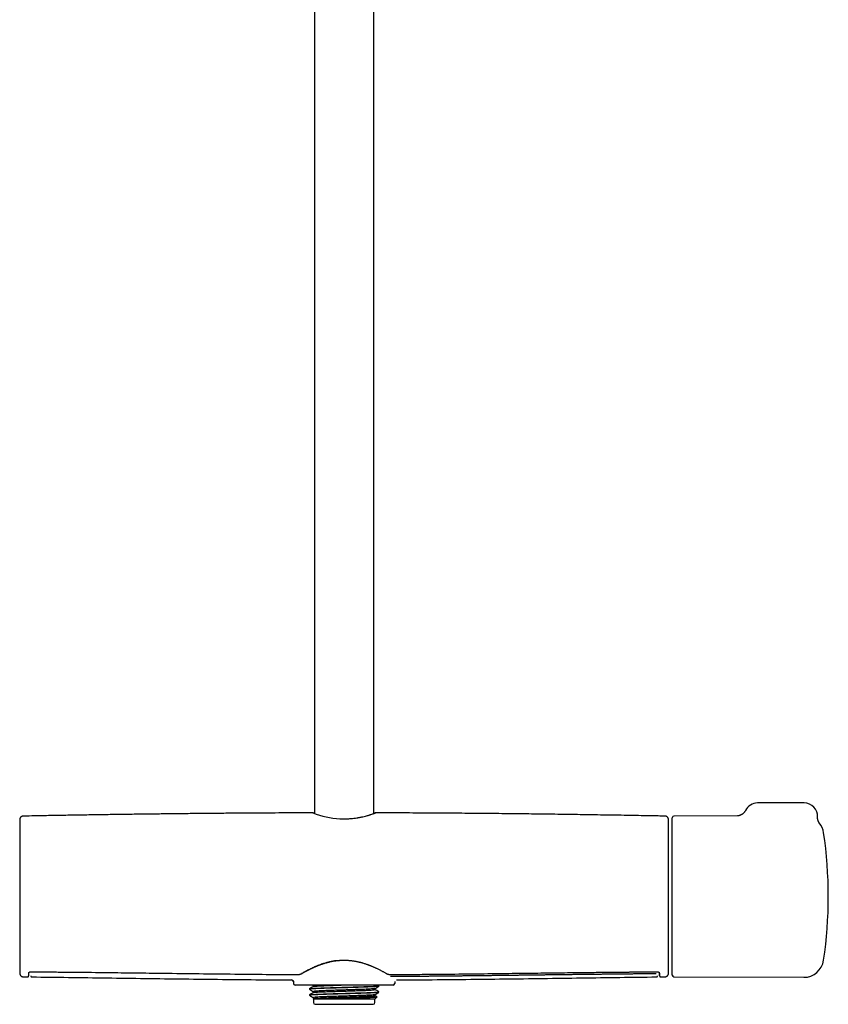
# Model space of a CAD drawing. Header units: millimetres. Extents: x 8 to 1577, y 12 to 2534.
# Tile 57 of 123: x 705 to 947, y 1371 to 1666. Entities that reach past the tile are written whole.
import ezdxf

# ---------------------------------------------------------------- set-up
doc = ezdxf.new("R2010")
doc.units = ezdxf.units.MM

msp = doc.modelspace()

# ---------------------------------------------------------------- linework, layer by layer
at = {"color": 7, "linetype": 'Continuous', "lineweight": 30}
for p, q in [((793.2, 1915.73), (793.2, 1428.54)), ((811, 1428.56), (811, 1915.57)), ((939.76, 1431.68), (925.76, 1431.68)), ((919.74, 1427.82), (900.76, 1427.74)), ((919.74, 1427.82), (919.74, 1427.82)), ((705.03, 1425.24), (705.03, 1382.24)), ((899.17, 1382.24), (899.17, 1425.24)), ((900.26, 1427.18), (900.26, 1427.24)), ((900.26, 1380.23), (900.26, 1427.18)), ((944.25, 1425.73), (944.25, 1425.72)), ((708.29, 1381.22), (708.29, 1381.2)), ((708.29, 1381.19), (708.3, 1381.09)), ((895.9, 1381.09), (895.91, 1381.22)), ((706.06, 1379.73), (707.45, 1379.71)), ((706.06, 1379.73), (706.06, 1379.73)), ((707.45, 1379.73), (707.45, 1379.73)), ((708.65, 1379.71), (708.65, 1379.71)), ((786.39, 1378.79), (786.39, 1378.78)), ((786.39, 1378.78), (786.4, 1378.78)), ((786.93, 1378.25), (786.94, 1377.73)), ((817.27, 1378.3), (817.26, 1377.73)), ((817.75, 1378.78), (817.75, 1378.78)), ((895.54, 1379.71), (895.54, 1379.71)), ((896.74, 1379.71), (898.14, 1379.73)), ((896.74, 1379.72), (896.74, 1379.73)), ((898.14, 1379.74), (898.14, 1379.74)), ((900.76, 1379.73), (939.6, 1379.56)), ((816.76, 1377.24), (787.44, 1377.24)), ((791.72, 1376.13), (791.72, 1375.98)), ((792.68, 1377.24), (792.9, 1377.11)), ((792.9, 1377.12), (792.9, 1376.82)), ((792.9, 1375.31), (792.9, 1375.01)), ((811.3, 1375.91), (811.3, 1376.2)), ((812.47, 1377.05), (812.15, 1377.24)), ((812.48, 1376.89), (812.48, 1377.04)), ((812.48, 1375.08), (812.48, 1375.23)), ((791.72, 1374.32), (791.72, 1374.2)), ((791.72, 1374.2), (791.76, 1374.2)), ((791.72, 1374.19), (791.78, 1374.13)), ((791.76, 1374.2), (791.79, 1374.14)), ((792.92, 1373.21), (792.8, 1373.14)), ((792.8, 1373.12), (792.9, 1373.02)), ((792.9, 1373.49), (792.9, 1373.2)), ((792.9, 1373.02), (792.9, 1372)), ((811.3, 1373.02), (792.9, 1373.02)), ((811.3, 1374.09), (811.3, 1374.39)), ((811.3, 1373.02), (811.98, 1373.7)), ((811.3, 1372), (811.3, 1373.02)), ((793.4, 1371.5), (802.1, 1371.5)), ((802.1, 1371.5), (810.8, 1371.5))]:
    msp.add_line(p, q, dxfattribs=at)
at = {"color": 7, "linetype": 'Continuous', "lineweight": 30, "flags": 128}
for points in [[(708.3, 1381.22), (708.3, 1381.22), (708.29, 1381.24)], [(895.9, 1381.24), (895.9, 1381.22), (895.9, 1381.22)]]:
    msp.add_lwpolyline(points, dxfattribs=at)
at = {"color": 7, "linetype": 'Continuous', "lineweight": 30}
for centre, radius, start, end in [((925.76, 1427.68), 4, 90, 153.7927), ((939.76, 1427.68), 4, 357.2591, 90), ((802.71, 1454.96), 28.07, 249.2259, 266.0909), ((900.76, 1427.24), 0.5, 90.25, 180), ((1504.74, 1403.74), 800, 178.34903, 178.45961), ((705.23, 1425.24), 0.2, 178.4596, 180), ((99.46, 1403.74), 800, 1.54039, 1.65087), ((898.97, 1425.24), 0.2, 0, 1.5404), ((939.62, 1421.91), 6, 8.4268, 39.5208), ((816.96, 1403.74), 130, 351.5732, 8.4268), ((939.62, 1385.56), 6, 269.75, 351.5732), ((705.23, 1382.24), 0.2, 180, 181.5404), ((1504.74, 1403.74), 800, 181.54039, 181.64962), ((99.46, 1403.74), 800, 358.35023, 358.45961), ((898.97, 1382.24), 0.2, 358.4596, 0), ((786.39, 1378.24), 0.542, 5.9567, 89.6848), ((787.44, 1377.74), 0.5, 181, 270), ((816.76, 1377.74), 0.5, 270, 359), ((900.76, 1380.23), 0.5, 180, 269.75), ((793.4, 1372), 0.5, 180, 270), ((810.8, 1372), 0.5, 270, 0)]:
    msp.add_arc(centre, radius, start, end, dxfattribs=at)
for points, knots in [([(706.05, 1427.75), (706.01, 1427.75), (705.94, 1427.74), (705.83, 1427.72), (705.73, 1427.69), (705.64, 1427.65), (705.56, 1427.61), (705.48, 1427.56), (705.42, 1427.51), (705.37, 1427.46), (705.32, 1427.41), (705.26, 1427.34), (705.2, 1427.25), (705.15, 1427.15), (705.11, 1427.04), (705.08, 1426.91), (705.07, 1426.83), (705.07, 1426.78)], [0, 0, 0, 0, 0.071812, 0.139474, 0.201999, 0.258585, 0.323754, 0.376344, 0.42081, 0.462585, 0.513529, 0.573745, 0.643069, 0.721097, 0.807188, 0.900494, 1, 1, 1, 1]), ([(792.76, 1428.72), (792.46, 1428.72), (790.62, 1428.72), (787.23, 1428.71), (782.69, 1428.69), (778.23, 1428.67), (773.87, 1428.64), (769.46, 1428.61), (765.01, 1428.58), (760.52, 1428.54), (755.99, 1428.49), (751.42, 1428.44), (746.81, 1428.39), (742.16, 1428.33), (737.46, 1428.27), (732.73, 1428.2), (728.04, 1428.13), (723.41, 1428.06), (718.84, 1427.98), (714.22, 1427.9), (709.96, 1427.83), (707.23, 1427.78), (706.05, 1427.75)], [0, 0, 0, 0, 0.010261, 0.063575, 0.117451, 0.167332, 0.217686, 0.268513, 0.319813, 0.371585, 0.423831, 0.47655, 0.529742, 0.583407, 0.637545, 0.692157, 0.747241, 0.799611, 0.852402, 0.905614, 0.959246, 1, 1, 1, 1]), ([(793.2, 1428.6), (793.18, 1428.6), (793.1, 1428.62), (792.98, 1428.65), (792.87, 1428.68), (792.79, 1428.71), (792.75, 1428.72), (792.76, 1428.72), (792.76, 1428.72)], [0, 0, 0, 0, 0.0533082, 0.2997979, 0.5116804, 0.6889638, 0.9213059, 1, 1, 1, 1]), ([(800.8, 1426.96), (801.15, 1426.94), (801.87, 1426.92), (802.99, 1426.95), (804.06, 1427.02), (805.06, 1427.12), (805.74, 1427.22), (806.21, 1427.29), (806.47, 1427.33), (806.72, 1427.38), (806.98, 1427.43), (807.23, 1427.48), (807.48, 1427.53), (807.9, 1427.63), (808.44, 1427.76), (809.02, 1427.92), (809.43, 1428.03), (809.71, 1428.12), (809.87, 1428.17), (809.96, 1428.2), (810.01, 1428.22), (810.04, 1428.23), (810.08, 1428.24), (810.11, 1428.25), (810.3, 1428.31), (810.61, 1428.41), (810.96, 1428.54), (811.2, 1428.63), (811.36, 1428.69), (811.44, 1428.72), (811.44, 1428.72), (811.44, 1428.72)], [0, 0, 0, 0, 0.065293, 0.134812, 0.208709, 0.267102, 0.328075, 0.345984, 0.364108, 0.382448, 0.401005, 0.419779, 0.438772, 0.457983, 0.51915, 0.571112, 0.613867, 0.639892, 0.660734, 0.66653, 0.67175, 0.676394, 0.680463, 0.683955, 0.686872, 0.749968, 0.809077, 0.864236, 0.915491, 0.965883, 1, 1, 1, 1]), ([(811.44, 1428.72), (811.44, 1428.72), (811.45, 1428.72), (811.42, 1428.71), (811.36, 1428.69), (811.28, 1428.67), (811.17, 1428.64), (811.06, 1428.62), (811, 1428.61)], [0, 0, 0, 0, 0.0707702, 0.243205, 0.4224402, 0.6085033, 0.801419, 1, 1, 1, 1]), ([(898.15, 1427.75), (897.43, 1427.77), (895.61, 1427.8), (892.66, 1427.86), (889.27, 1427.92), (885.83, 1427.98), (882.35, 1428.03), (878.81, 1428.09), (875.33, 1428.14), (871.9, 1428.2), (868.54, 1428.24), (865.13, 1428.29), (861.68, 1428.34), (858.19, 1428.38), (854.65, 1428.42), (851.08, 1428.46), (847.47, 1428.5), (843.81, 1428.53), (840.11, 1428.57), (836.38, 1428.6), (832.67, 1428.63), (829, 1428.65), (825.37, 1428.67), (821.69, 1428.69), (817.98, 1428.71), (814.56, 1428.72), (812.38, 1428.72), (811.44, 1428.72)], [0, 0, 0, 0, 0.024633, 0.063147, 0.102223, 0.141861, 0.182061, 0.222824, 0.264149, 0.302524, 0.341372, 0.380692, 0.420484, 0.460749, 0.501486, 0.542696, 0.584378, 0.626532, 0.669159, 0.712258, 0.75583, 0.797344, 0.839279, 0.881633, 0.924407, 0.967602, 1, 1, 1, 1]), ([(899.13, 1426.78), (899.12, 1426.83), (899.12, 1426.93), (899.08, 1427.06), (899.04, 1427.17), (898.99, 1427.25), (898.96, 1427.31), (898.92, 1427.36), (898.88, 1427.41), (898.82, 1427.47), (898.73, 1427.55), (898.63, 1427.61), (898.52, 1427.67), (898.41, 1427.71), (898.28, 1427.74), (898.19, 1427.74), (898.15, 1427.75)], [0, 0, 0, 0, 0.132571, 0.246032, 0.339403, 0.39604, 0.441445, 0.476584, 0.508359, 0.56175, 0.627998, 0.706502, 0.772751, 0.844463, 0.920622, 1, 1, 1, 1]), ([(922.17, 1429.45), (922.15, 1429.4), (922.1, 1429.31), (922.02, 1429.17), (921.92, 1429.02), (921.82, 1428.89), (921.7, 1428.76), (921.59, 1428.63), (921.46, 1428.52), (921.34, 1428.42), (921.21, 1428.32), (921.07, 1428.23), (920.94, 1428.16), (920.81, 1428.09), (920.68, 1428.03), (920.56, 1427.98), (920.44, 1427.94), (920.34, 1427.91), (920.24, 1427.89), (920.15, 1427.87), (920.07, 1427.85), (920, 1427.84), (919.93, 1427.83), (919.88, 1427.83), (919.83, 1427.82), (919.79, 1427.82), (919.76, 1427.82), (919.75, 1427.82), (919.74, 1427.82), (919.74, 1427.82)], [0, 0, 0, 0, 0.037658, 0.085278, 0.132525, 0.179386, 0.22584, 0.271858, 0.317393, 0.362382, 0.406732, 0.450317, 0.492963, 0.534452, 0.574533, 0.612958, 0.649543, 0.684225, 0.717092, 0.74837, 0.778386, 0.807529, 0.836215, 0.864873, 0.893856, 0.923514, 0.954249, 0.986437, 1, 1, 1, 1]), ([(944.25, 1425.72), (944.25, 1425.72), (944.25, 1425.72), (944.25, 1425.73), (944.24, 1425.75), (944.22, 1425.77), (944.2, 1425.8), (944.18, 1425.83), (944.15, 1425.87), (944.12, 1425.92), (944.09, 1425.97), (944.06, 1426.04), (944.03, 1426.11), (943.99, 1426.19), (943.95, 1426.28), (943.91, 1426.38), (943.88, 1426.5), (943.84, 1426.63), (943.81, 1426.76), (943.78, 1426.91), (943.76, 1427.07), (943.75, 1427.23), (943.75, 1427.37), (943.76, 1427.46), (943.76, 1427.49)], [0, 0, 0, 0, 0.035915, 0.088206, 0.1367325, 0.181892, 0.2241809, 0.2641682, 0.3024744, 0.3397582, 0.3767083, 0.4137817, 0.4516726, 0.491094, 0.5327207, 0.5771358, 0.6247409, 0.6756503, 0.7296354, 0.7861901, 0.8447015, 0.9046103, 0.9659268, 1, 1, 1, 1]), ([(789.46, 1380.78), (789.78, 1380.96), (790.41, 1381.32), (791.5, 1381.9), (792.68, 1382.48), (793.96, 1383.05), (795.33, 1383.56), (796.62, 1383.97), (797.79, 1384.27), (798.83, 1384.48), (799.54, 1384.58), (799.89, 1384.63)], [0, 0, 0, 0, 0.1249408, 0.2504003, 0.3760098, 0.5014248, 0.6264095, 0.7509247, 0.8338075, 0.9167498, 1, 1, 1, 1]), ([(789.61, 1380.79), (789.7, 1380.85), (789.89, 1380.95), (790.17, 1381.11), (790.43, 1381.25), (790.67, 1381.39), (790.89, 1381.5), (791.09, 1381.61), (791.27, 1381.7), (791.42, 1381.78), (791.56, 1381.85), (791.71, 1381.93), (791.92, 1382.03), (792.19, 1382.16), (792.52, 1382.32), (792.85, 1382.47), (793.12, 1382.59), (793.33, 1382.69), (793.48, 1382.75), (793.64, 1382.82), (793.81, 1382.89), (794, 1382.97), (794.23, 1383.06), (794.49, 1383.16), (794.78, 1383.27), (795.12, 1383.39), (795.49, 1383.52), (795.9, 1383.66), (796.35, 1383.8), (796.85, 1383.95), (797.35, 1384.08), (797.84, 1384.2), (798.32, 1384.3), (798.83, 1384.4), (799.37, 1384.49), (799.74, 1384.54), (799.93, 1384.56)], [0, 0, 0, 0, 0.039288, 0.075408, 0.108403, 0.138303, 0.165127, 0.188886, 0.208486, 0.225459, 0.241677, 0.257897, 0.274119, 0.310342, 0.346525, 0.381038, 0.413172, 0.428615, 0.443439, 0.457745, 0.473946, 0.49307, 0.514702, 0.539166, 0.566466, 0.596608, 0.630221, 0.666783, 0.706291, 0.748736, 0.7941, 0.831776, 0.871225, 0.912426, 0.955358, 1, 1, 1, 1]), ([(799.93, 1384.56), (800.06, 1384.58), (800.32, 1384.6), (800.67, 1384.64), (800.99, 1384.66), (801.25, 1384.67), (801.46, 1384.68), (801.62, 1384.68), (801.76, 1384.69), (801.91, 1384.69), (802.08, 1384.69), (802.3, 1384.69), (802.54, 1384.69), (802.82, 1384.68), (803.14, 1384.66), (803.48, 1384.64), (803.87, 1384.61), (804.13, 1384.58), (804.27, 1384.56)], [0, 0, 0, 0, 0.093123, 0.176092, 0.249101, 0.312291, 0.355113, 0.391961, 0.422854, 0.452672, 0.493737, 0.542512, 0.599018, 0.663294, 0.735408, 0.81546, 0.903593, 1, 1, 1, 1]), ([(804.27, 1384.56), (804.44, 1384.54), (804.76, 1384.5), (805.22, 1384.43), (805.63, 1384.35), (806, 1384.28), (806.33, 1384.2), (806.61, 1384.14), (806.86, 1384.08), (807.06, 1384.02), (807.26, 1383.97), (807.45, 1383.92), (807.72, 1383.84), (808.06, 1383.74), (808.46, 1383.61), (808.84, 1383.48), (809.14, 1383.37), (809.37, 1383.29), (809.53, 1383.22), (809.69, 1383.16), (809.87, 1383.09), (810.07, 1383.01), (810.3, 1382.92), (810.55, 1382.82), (810.83, 1382.7), (811.13, 1382.56), (811.46, 1382.42), (811.81, 1382.25), (812.17, 1382.08), (812.56, 1381.89), (812.93, 1381.7), (813.27, 1381.52), (813.6, 1381.35), (813.93, 1381.17), (814.26, 1380.98), (814.48, 1380.86), (814.59, 1380.79)], [0, 0, 0, 0, 0.039693, 0.076091, 0.109264, 0.139268, 0.166142, 0.189919, 0.209517, 0.22648, 0.242681, 0.258877, 0.275069, 0.311214, 0.347313, 0.381716, 0.413743, 0.429135, 0.443912, 0.458203, 0.47448, 0.493692, 0.515422, 0.53996, 0.567303, 0.597449, 0.631019, 0.667488, 0.706851, 0.749107, 0.794257, 0.831768, 0.87108, 0.912207, 0.955169, 1, 1, 1, 1]), ([(705.07, 1380.7), (705.07, 1380.66), (705.08, 1380.58), (705.1, 1380.47), (705.13, 1380.38), (705.17, 1380.28), (705.22, 1380.2), (705.27, 1380.13), (705.32, 1380.06), (705.38, 1380), (705.47, 1379.92), (705.57, 1379.86), (705.68, 1379.8), (705.8, 1379.76), (705.92, 1379.73), (706.01, 1379.73), (706.06, 1379.73)], [0, 0, 0, 0, 0.076773, 0.149142, 0.216037, 0.276593, 0.346346, 0.402639, 0.450085, 0.509831, 0.583964, 0.671802, 0.745918, 0.826126, 0.911281, 1, 1, 1, 1]), ([(707.45, 1379.71), (707.45, 1379.71), (707.47, 1379.71), (707.5, 1379.71), (707.52, 1379.72), (707.54, 1379.72), (707.56, 1379.73), (707.58, 1379.74), (707.61, 1379.76), (707.63, 1379.78), (707.65, 1379.81), (707.67, 1379.84), (707.69, 1379.88), (707.7, 1379.93), (707.72, 1379.99), (707.73, 1380.07), (707.75, 1380.16), (707.76, 1380.26), (707.77, 1380.39), (707.78, 1380.54), (707.79, 1380.71), (707.79, 1380.85), (707.79, 1380.92)], [0, 0, 0, 0, 0.003856, 0.012534, 0.025012, 0.039396, 0.056917, 0.077596, 0.106598, 0.140182, 0.178359, 0.22114, 0.268536, 0.32711, 0.391505, 0.461741, 0.537847, 0.619853, 0.706176, 0.798272, 0.896192, 1, 1, 1, 1]), ([(707.79, 1380.92), (707.79, 1380.93), (707.8, 1380.95), (707.8, 1380.98), (707.81, 1380.99), (707.81, 1380.99), (707.82, 1381), (707.83, 1381.02), (707.86, 1381.05), (707.89, 1381.08), (707.93, 1381.11), (707.96, 1381.13), (707.99, 1381.14), (708.02, 1381.16), (708.05, 1381.17), (708.1, 1381.19), (708.15, 1381.2), (708.21, 1381.21), (708.27, 1381.21), (708.3, 1381.22)], [0, 0, 0, 0, 0.099265, 0.179985, 0.242204, 0.286249, 0.325284, 0.407929, 0.502869, 0.583254, 0.657501, 0.720423, 0.748176, 0.782768, 0.827032, 0.865748, 0.908039, 0.952822, 1, 1, 1, 1]), ([(708.3, 1381.22), (708.51, 1381.21), (708.93, 1381.21), (709.53, 1381.21), (710.1, 1381.2), (710.62, 1381.2), (711.1, 1381.2), (711.55, 1381.19), (711.94, 1381.19), (712.28, 1381.19), (712.58, 1381.19), (712.85, 1381.18), (713.11, 1381.18), (713.38, 1381.18), (713.87, 1381.18), (714.6, 1381.17), (715.58, 1381.16), (717.98, 1381.14), (723.2, 1381.09), (730.89, 1381.01), (739.61, 1380.9), (748.77, 1380.79), (758.69, 1380.67), (768.94, 1380.55), (775.8, 1380.48), (779.28, 1380.45), (779.8, 1380.45), (780.31, 1380.45), (780.81, 1380.44), (781.3, 1380.44), (781.77, 1380.44), (782.23, 1380.43), (782.63, 1380.43), (783, 1380.43), (783.35, 1380.42), (783.75, 1380.42), (784.19, 1380.42), (784.68, 1380.41), (785.2, 1380.41), (785.76, 1380.41), (786.35, 1380.4), (786.97, 1380.4), (787.64, 1380.4), (788.1, 1380.39), (788.33, 1380.39)], [0, 0, 0, 0, 0.008074, 0.015637, 0.022688, 0.029228, 0.035255, 0.04077, 0.045774, 0.04991, 0.053616, 0.056929, 0.060185, 0.063462, 0.066762, 0.078728, 0.090955, 0.103232, 0.169002, 0.28645, 0.39131, 0.496161, 0.629589, 0.763004, 0.880405, 0.886863, 0.89332, 0.899773, 0.906082, 0.912181, 0.918068, 0.923745, 0.929336, 0.933166, 0.937565, 0.942533, 0.94807, 0.954177, 0.960853, 0.96767, 0.974992, 0.982822, 0.991157, 1, 1, 1, 1]), ([(788.33, 1380.39), (788.36, 1380.39), (788.42, 1380.39), (788.51, 1380.4), (788.61, 1380.41), (788.7, 1380.43), (788.78, 1380.45), (788.88, 1380.48), (788.98, 1380.51), (789.08, 1380.55), (789.19, 1380.59), (789.32, 1380.64), (789.46, 1380.71), (789.56, 1380.77), (789.61, 1380.79)], [0, 0, 0, 0, 0.051523, 0.097023, 0.173487, 0.232853, 0.277269, 0.352352, 0.436283, 0.510861, 0.602788, 0.71475, 0.846954, 1, 1, 1, 1]), ([(814.59, 1380.79), (814.64, 1380.76), (814.74, 1380.71), (814.89, 1380.64), (815.03, 1380.58), (815.13, 1380.54), (815.22, 1380.51), (815.3, 1380.48), (815.39, 1380.46), (815.49, 1380.43), (815.59, 1380.41), (815.7, 1380.4), (815.79, 1380.39), (815.84, 1380.39), (815.86, 1380.39)], [0, 0, 0, 0, 0.162791, 0.301682, 0.416561, 0.507251, 0.561481, 0.625132, 0.699161, 0.762193, 0.832126, 0.910542, 0.953654, 1, 1, 1, 1]), ([(815.86, 1380.39), (816.08, 1380.39), (816.5, 1380.4), (817.1, 1380.4), (817.67, 1380.4), (818.19, 1380.41), (818.67, 1380.41), (819.11, 1380.41), (819.5, 1380.41), (819.85, 1380.42), (820.14, 1380.42), (820.42, 1380.42), (820.68, 1380.42), (820.94, 1380.42), (821.44, 1380.43), (822.17, 1380.43), (823.14, 1380.44), (825.55, 1380.46), (830.77, 1380.51), (838.45, 1380.58), (847.18, 1380.69), (855.14, 1380.79), (862.69, 1380.88), (869.81, 1380.97), (876.12, 1381.04), (881.63, 1381.1), (884.93, 1381.13), (886.85, 1381.15), (887.36, 1381.15), (887.88, 1381.16), (888.38, 1381.16), (888.87, 1381.16), (889.34, 1381.17), (889.8, 1381.17), (890.2, 1381.17), (890.57, 1381.18), (890.92, 1381.18), (891.32, 1381.18), (891.76, 1381.19), (892.25, 1381.19), (892.77, 1381.19), (893.33, 1381.2), (893.91, 1381.2), (894.54, 1381.21), (895.21, 1381.21), (895.67, 1381.21), (895.9, 1381.22)], [0, 0, 0, 0, 0.008077, 0.015642, 0.022694, 0.029233, 0.035259, 0.040773, 0.045774, 0.049909, 0.053613, 0.056924, 0.060179, 0.063456, 0.066755, 0.078719, 0.090942, 0.103215, 0.168961, 0.286361, 0.391188, 0.496025, 0.584987, 0.673957, 0.762933, 0.821657, 0.880381, 0.88684, 0.8933, 0.899754, 0.906064, 0.912163, 0.918052, 0.92373, 0.929324, 0.933158, 0.93756, 0.942532, 0.948072, 0.954182, 0.96086, 0.967677, 0.975, 0.982828, 0.991162, 1, 1, 1, 1]), ([(895.5, 1380.62), (894.67, 1380.61), (893.74, 1380.6), (892.61, 1380.59), (892.13, 1380.59), (891.54, 1380.58), (890.96, 1380.58), (890.38, 1380.57), (889.6, 1380.57), (888.82, 1380.56), (888.04, 1380.55), (887.46, 1380.55), (886.88, 1380.54), (886.29, 1380.53), (885.71, 1380.53), (885.13, 1380.52), (884.54, 1380.52), (883.96, 1380.51), (883.38, 1380.5), (882.79, 1380.5), (882.21, 1380.49), (881.63, 1380.49), (880.85, 1380.48), (880.07, 1380.47), (879.3, 1380.46), (878.71, 1380.45), (878.13, 1380.45), (877.55, 1380.44), (876.96, 1380.43), (876.38, 1380.43), (875.8, 1380.42), (875.21, 1380.41), (874.63, 1380.41), (874.05, 1380.4), (873.46, 1380.39), (872.88, 1380.39), (872.1, 1380.38), (871.32, 1380.37), (870.55, 1380.36), (869.96, 1380.35), (869.38, 1380.34), (868.8, 1380.34), (868.21, 1380.33), (867.63, 1380.32), (867.05, 1380.32), (866.46, 1380.31), (865.88, 1380.3), (865.3, 1380.29), (864.72, 1380.29), (863.94, 1380.28), (863.16, 1380.27), (862.38, 1380.26), (861.8, 1380.25), (861.22, 1380.24), (860.63, 1380.24), (860.05, 1380.23), (859.47, 1380.22), (858.88, 1380.21), (858.3, 1380.21), (857.72, 1380.2), (857.13, 1380.19), (856.55, 1380.18), (855.97, 1380.18), (855.19, 1380.17), (854.41, 1380.16), (853.63, 1380.15), (853.05, 1380.14), (852.47, 1380.13), (851.88, 1380.13), (851.3, 1380.12), (850.72, 1380.11), (850.13, 1380.1), (849.55, 1380.1), (848.97, 1380.09), (848.38, 1380.08), (847.8, 1380.08), (847.22, 1380.07), (846.44, 1380.06), (845.66, 1380.05), (844.89, 1380.04), (844.3, 1380.03), (843.72, 1380.03), (843.14, 1380.02), (842.55, 1380.01), (841.97, 1380.01), (841.39, 1380), (840.8, 1379.99), (840.22, 1379.99), (839.64, 1379.98), (839.05, 1379.97), (838.28, 1379.97), (837.5, 1379.96), (836.72, 1379.95), (836.14, 1379.94), (835.55, 1379.94), (834.97, 1379.93), (834.39, 1379.93), (833.8, 1379.92), (833.22, 1379.91), (832.64, 1379.91), (832.05, 1379.9), (831.47, 1379.9), (830.89, 1379.89), (830.3, 1379.89), (829.53, 1379.88), (828.75, 1379.87), (827.97, 1379.86), (827.39, 1379.86), (826.81, 1379.85), (826.22, 1379.85), (825.64, 1379.84), (825.06, 1379.84), (824.47, 1379.84), (823.89, 1379.83), (823.31, 1379.83), (822.72, 1379.82), (822.14, 1379.82), (821.48, 1379.81), (820.74, 1379.81), (818.89, 1379.79), (817.3, 1379.79), (815.99, 1379.78)], [0, 0, 0, 0, 0.031491, 0.035159, 0.042494, 0.049829, 0.057164, 0.064499, 0.071835, 0.086505, 0.09384, 0.101175, 0.10851, 0.115845, 0.123181, 0.130516, 0.137851, 0.145186, 0.152521, 0.159856, 0.167191, 0.174527, 0.181862, 0.196532, 0.203867, 0.211202, 0.218538, 0.225873, 0.233208, 0.240543, 0.247878, 0.255213, 0.262548, 0.269884, 0.277219, 0.284554, 0.291889, 0.306559, 0.313895, 0.32123, 0.328565, 0.3359, 0.343235, 0.35057, 0.357905, 0.365241, 0.372576, 0.379911, 0.387246, 0.394581, 0.409252, 0.416587, 0.423922, 0.431257, 0.438592, 0.445927, 0.453262, 0.460598, 0.467933, 0.475268, 0.482603, 0.489938, 0.497273, 0.504608, 0.519279, 0.526614, 0.533949, 0.541284, 0.548619, 0.555955, 0.56329, 0.570625, 0.57796, 0.585295, 0.59263, 0.599965, 0.607301, 0.614636, 0.629306, 0.636641, 0.643976, 0.651312, 0.658647, 0.665982, 0.673317, 0.680652, 0.687987, 0.695322, 0.702658, 0.709993, 0.717328, 0.731998, 0.739333, 0.746668, 0.754004, 0.761339, 0.768674, 0.776009, 0.783344, 0.790679, 0.798015, 0.80535, 0.812685, 0.82002, 0.827355, 0.842025, 0.849361, 0.856696, 0.864031, 0.871366, 0.878701, 0.886036, 0.893372, 0.900707, 0.908042, 0.915377, 0.922712, 0.930047, 0.940316, 0.950585, 1, 1, 1, 1]), ([(895.9, 1381.22), (895.93, 1381.22), (895.97, 1381.21), (896.03, 1381.2), (896.07, 1381.19), (896.13, 1381.18), (896.19, 1381.15), (896.25, 1381.12), (896.29, 1381.09), (896.33, 1381.06), (896.36, 1381.03), (896.38, 1381), (896.38, 1380.99), (896.39, 1380.99), (896.39, 1380.98), (896.4, 1380.95), (896.4, 1380.93), (896.4, 1380.92)], [0, 0, 0, 0, 0.042025, 0.079561, 0.111962, 0.138446, 0.237316, 0.306244, 0.38413, 0.469559, 0.558833, 0.637205, 0.708026, 0.752021, 0.814746, 0.897392, 1, 1, 1, 1]), ([(896.46, 1380.11), (896.46, 1380.09), (896.45, 1380.04), (896.45, 1380.01), (896.44, 1380), (896.44, 1380.05), (896.43, 1380.14), (896.42, 1380.27), (896.41, 1380.46), (896.41, 1380.68), (896.4, 1380.88), (896.4, 1380.97)], [0, 0, 0, 0, 0.062183, 0.177967, 0.29556, 0.412781, 0.529819, 0.646866, 0.764116, 0.881763, 1, 1, 1, 1]), ([(896.4, 1380.92), (896.41, 1380.85), (896.41, 1380.71), (896.42, 1380.54), (896.43, 1380.39), (896.44, 1380.26), (896.45, 1380.16), (896.46, 1380.07), (896.48, 1379.99), (896.49, 1379.93), (896.51, 1379.88), (896.53, 1379.84), (896.55, 1379.81), (896.57, 1379.78), (896.59, 1379.76), (896.61, 1379.74), (896.64, 1379.73), (896.66, 1379.72), (896.68, 1379.72), (896.7, 1379.71), (896.71, 1379.71), (896.73, 1379.71), (896.75, 1379.71), (896.75, 1379.71)], [0, 0, 0, 0, 0.1056332, 0.2051567, 0.2986613, 0.386218, 0.46788, 0.5423834, 0.6112619, 0.6745297, 0.732193, 0.779751, 0.8226742, 0.8609584, 0.8945992, 0.9235946, 0.9442113, 0.9616114, 0.9758122, 0.9843857, 0.9912131, 0.9963624, 1, 1, 1, 1]), ([(898.14, 1379.73), (898.18, 1379.73), (898.25, 1379.73), (898.36, 1379.75), (898.46, 1379.78), (898.55, 1379.82), (898.64, 1379.86), (898.71, 1379.91), (898.78, 1379.96), (898.85, 1380.03), (898.92, 1380.11), (898.99, 1380.21), (899.05, 1380.32), (899.09, 1380.44), (899.12, 1380.56), (899.12, 1380.65), (899.13, 1380.7)], [0, 0, 0, 0, 0.076784, 0.149161, 0.216062, 0.276621, 0.346377, 0.402669, 0.450112, 0.509854, 0.583983, 0.671816, 0.745928, 0.826133, 0.911284, 1, 1, 1, 1]), ([(708.35, 1380), (708.35, 1379.99), (708.35, 1379.97), (708.36, 1379.92), (708.38, 1379.88), (708.4, 1379.83), (708.44, 1379.78), (708.5, 1379.74), (708.56, 1379.7), (708.62, 1379.7), (708.65, 1379.69)], [0, 0, 0, 0, 0.156929, 0.330962, 0.465161, 0.589889, 0.705532, 0.812412, 0.910644, 1, 1, 1, 1]), ([(708.65, 1379.69), (712.31, 1379.65), (719.81, 1379.55), (731.14, 1379.4), (742.64, 1379.24), (754.15, 1379.08), (765.66, 1378.95), (776.41, 1378.84), (783.32, 1378.8), (786.4, 1378.79)], [0, 0, 0, 0, 0.141143, 0.289192, 0.437226, 0.585243, 0.733245, 0.881234, 1, 1, 1, 1]), ([(786.81, 1378.58), (786.82, 1378.56), (786.85, 1378.52), (786.89, 1378.45), (786.92, 1378.37), (786.93, 1378.32), (786.93, 1378.3)], [0, 0, 0, 0, 0.171775, 0.41834, 0.694388, 1, 1, 1, 1]), ([(817.75, 1378.79), (820.84, 1378.8), (827.77, 1378.84), (838.53, 1378.95), (850.04, 1379.08), (861.55, 1379.24), (873.06, 1379.4), (884.39, 1379.55), (891.89, 1379.65), (895.54, 1379.69)], [0, 0, 0, 0, 0.119227, 0.267138, 0.415063, 0.563003, 0.710959, 0.858931, 1, 1, 1, 1]), ([(895.55, 1379.69), (895.57, 1379.69), (895.62, 1379.7), (895.68, 1379.72), (895.73, 1379.75), (895.77, 1379.79), (895.79, 1379.83), (895.81, 1379.86), (895.82, 1379.88), (895.82, 1379.89), (895.83, 1379.91), (895.83, 1379.94), (895.84, 1379.97), (895.84, 1379.99), (895.84, 1380)], [0, 0, 0, 0, 0.03872, 0.080189, 0.12441, 0.171679, 0.240811, 0.317483, 0.402688, 0.499836, 0.61088, 0.733476, 0.869484, 1, 1, 1, 1]), ([(812.45, 1376.88), (812.44, 1376.87), (812.4, 1376.85), (812.18, 1376.82), (811.82, 1376.79), (811.34, 1376.76), (810.74, 1376.72), (810.03, 1376.69), (809.22, 1376.66), (808.31, 1376.62), (807.33, 1376.59), (806.27, 1376.56), (805.17, 1376.53), (804.02, 1376.49), (802.85, 1376.46), (801.67, 1376.43), (800.49, 1376.39), (799.34, 1376.36), (798.22, 1376.33), (797.15, 1376.3), (796.14, 1376.26), (795.21, 1376.23), (794.37, 1376.2), (793.63, 1376.16), (793, 1376.13), (792.49, 1376.1), (792.1, 1376.07), (791.85, 1376.03), (791.72, 1376.01), (791.73, 1375.99), (791.74, 1375.98)], [0, 0, 0, 0, 0.027984, 0.064726, 0.101469, 0.138212, 0.174954, 0.211697, 0.24844, 0.285183, 0.321925, 0.358668, 0.395411, 0.432154, 0.468896, 0.505638, 0.542376, 0.579115, 0.615854, 0.652593, 0.689332, 0.72607, 0.762809, 0.799548, 0.836287, 0.873026, 0.909764, 0.946503, 0.983242, 1, 1, 1, 1]), ([(791.73, 1375.98), (791.92, 1375.86), (792.32, 1375.63), (792.71, 1375.41), (792.9, 1375.3)], [0, 0, 0, 0, 0.508091, 1, 1, 1, 1]), ([(792.92, 1376.83), (792.72, 1376.72), (792.33, 1376.5), (791.95, 1376.27), (791.76, 1376.16)], [0, 0, 0, 0, 0.5141751, 1, 1, 1, 1]), ([(791.76, 1374.34), (791.77, 1374.34), (791.79, 1374.37), (792.1, 1374.4), (792.71, 1374.45), (793.65, 1374.5), (794.75, 1374.55), (795.91, 1374.59), (797.05, 1374.63), (798.2, 1374.67), (799.31, 1374.7), (800.37, 1374.73), (801.43, 1374.76), (802.74, 1374.79), (804.27, 1374.84), (805.98, 1374.89), (807.58, 1374.93), (809.02, 1374.98), (810.25, 1375.03), (811.24, 1375.08), (811.96, 1375.13), (812.4, 1375.18), (812.45, 1375.21), (812.47, 1375.23)], [0, 0, 0, 0, 0.023744, 0.075315, 0.129421, 0.18606, 0.245232, 0.28612, 0.328137, 0.371281, 0.404391, 0.438135, 0.472514, 0.504361, 0.559992, 0.615592, 0.671162, 0.726702, 0.782212, 0.837691, 0.893141, 0.94856, 1, 1, 1, 1]), ([(812.45, 1375.06), (812.44, 1375.06), (812.43, 1375.04), (812.25, 1375.01), (811.94, 1374.98), (811.49, 1374.95), (810.93, 1374.92), (810.25, 1374.88), (809.46, 1374.85), (808.58, 1374.82), (807.62, 1374.79), (806.59, 1374.75), (805.49, 1374.72), (804.45, 1374.69), (803.48, 1374.66), (802.68, 1374.64), (801.88, 1374.62), (801.08, 1374.6), (800.09, 1374.57), (799.02, 1374.54), (797.89, 1374.51), (796.88, 1374.47), (795.96, 1374.44), (795.16, 1374.41), (794.46, 1374.39), (793.86, 1374.36), (793.31, 1374.33), (792.83, 1374.31), (792.43, 1374.28), (792.14, 1374.26), (791.95, 1374.23), (791.82, 1374.21), (791.78, 1374.2), (791.76, 1374.2)], [0, 0, 0, 0, 0.017946, 0.0557019, 0.0934578, 0.1312137, 0.1689696, 0.2067254, 0.2444813, 0.2822372, 0.319993, 0.3577489, 0.3955047, 0.4332606, 0.4615841, 0.4899077, 0.5102975, 0.5387414, 0.5664172, 0.606477, 0.6448099, 0.6814156, 0.7162939, 0.7494446, 0.7808674, 0.8105621, 0.8385285, 0.8731215, 0.9046429, 0.933092, 0.9584683, 0.9807711, 1, 1, 1, 1]), ([(792.92, 1375.02), (792.72, 1374.91), (792.33, 1374.68), (791.94, 1374.46), (791.76, 1374.35)], [0, 0, 0, 0, 0.513023, 1, 1, 1, 1]), ([(791.77, 1376.15), (791.77, 1376.15), (791.77, 1376.18), (792.09, 1376.22), (792.7, 1376.26), (793.6, 1376.31), (794.74, 1376.36), (796.08, 1376.41), (797.6, 1376.46), (799.25, 1376.51), (800.78, 1376.55), (802.05, 1376.59), (803.04, 1376.62), (804.1, 1376.65), (805.3, 1376.68), (806.61, 1376.72), (807.86, 1376.76), (809.02, 1376.8), (810.06, 1376.84), (810.94, 1376.88), (811.66, 1376.93), (812.16, 1376.97), (812.44, 1377.01), (812.45, 1377.03), (812.45, 1377.04)], [0, 0, 0, 0, 0.019974, 0.074749, 0.129493, 0.184208, 0.238892, 0.293546, 0.34817, 0.402764, 0.457327, 0.493368, 0.521476, 0.549903, 0.593123, 0.63706, 0.681712, 0.727081, 0.773166, 0.819966, 0.867483, 0.915715, 0.964664, 1, 1, 1, 1]), ([(793.64, 1377.24), (793.56, 1377.23), (793.26, 1377.21), (792.98, 1377.17), (792.93, 1377.14), (792.91, 1377.12)], [0, 0, 0, 0, 0.171478, 0.5885052, 1, 1, 1, 1]), ([(811.28, 1376.2), (811.28, 1376.2), (811.29, 1376.19), (811.14, 1376.16), (810.81, 1376.12), (810.28, 1376.08), (809.57, 1376.03), (808.7, 1375.99), (807.66, 1375.95), (806.49, 1375.91), (805.2, 1375.86), (803.82, 1375.82), (802.63, 1375.78), (801.7, 1375.75), (801.04, 1375.73), (800.01, 1375.7), (798.61, 1375.65), (796.95, 1375.59), (795.5, 1375.53), (794.32, 1375.47), (793.47, 1375.42), (792.97, 1375.36), (792.94, 1375.32), (792.93, 1375.31)], [0, 0, 0, 0, 0.00026, 0.045692, 0.091713, 0.138321, 0.185517, 0.233302, 0.281675, 0.330635, 0.380184, 0.430321, 0.481045, 0.506668, 0.528639, 0.55061, 0.616424, 0.682237, 0.748051, 0.813864, 0.879677, 0.945491, 1, 1, 1, 1]), ([(792.94, 1375.01), (792.98, 1375.03), (793.07, 1375.07), (793.65, 1375.12), (794.58, 1375.18), (795.82, 1375.24), (797.31, 1375.3), (798.99, 1375.35), (800.81, 1375.41), (802.67, 1375.47), (804.51, 1375.53), (806.25, 1375.59), (807.83, 1375.64), (809.17, 1375.7), (810.23, 1375.76), (810.94, 1375.82), (811.29, 1375.87), (811.26, 1375.9), (811.25, 1375.91)], [0, 0, 0, 0, 0.053829, 0.119182, 0.184535, 0.249887, 0.31524, 0.380593, 0.445945, 0.511294, 0.576634, 0.641975, 0.707315, 0.772655, 0.837995, 0.903336, 0.968676, 1, 1, 1, 1]), ([(792.95, 1376.83), (792.98, 1376.84), (793.03, 1376.87), (793.55, 1376.93), (794.43, 1376.98), (795.63, 1377.04), (797.09, 1377.1), (798.75, 1377.16), (800.16, 1377.21), (800.99, 1377.23), (801.21, 1377.24)], [0, 0, 0, 0, 0.097419, 0.239459, 0.381499, 0.523539, 0.665579, 0.807618, 0.949658, 1, 1, 1, 1]), ([(811.28, 1376.19), (811.48, 1376.31), (811.88, 1376.54), (812.27, 1376.77), (812.47, 1376.88)], [0, 0, 0, 0, 0.499971, 1, 1, 1, 1]), ([(811.28, 1374.38), (811.48, 1374.49), (811.88, 1374.72), (812.27, 1374.95), (812.47, 1375.07)], [0, 0, 0, 0, 0.49997, 1, 1, 1, 1]), ([(812.45, 1375.25), (812.26, 1375.36), (811.87, 1375.58), (811.49, 1375.81), (811.3, 1375.92)], [0, 0, 0, 0, 0.49688, 1, 1, 1, 1]), ([(791.83, 1374.1), (792, 1374.01), (792.35, 1373.8), (792.71, 1373.59), (792.9, 1373.48)], [0, 0, 0, 0, 0.459245, 1, 1, 1, 1]), ([(792.81, 1373.13), (792.81, 1373.13), (792.8, 1373.14), (792.89, 1373.15), (793.08, 1373.17), (793.38, 1373.19), (793.78, 1373.21), (794.26, 1373.23), (794.77, 1373.24), (795.27, 1373.26), (795.73, 1373.27), (796.23, 1373.28), (796.75, 1373.3), (797.3, 1373.31), (797.87, 1373.32), (798.47, 1373.34), (799.09, 1373.35), (799.72, 1373.36), (800.37, 1373.37), (801.02, 1373.39), (801.53, 1373.4), (801.87, 1373.4), (802.1, 1373.41), (802.39, 1373.41), (802.73, 1373.42), (803.08, 1373.43), (803.57, 1373.44), (804.19, 1373.45), (804.95, 1373.46), (805.69, 1373.48), (806.41, 1373.49), (807.06, 1373.51), (807.65, 1373.52), (808.19, 1373.53), (808.66, 1373.55), (809.08, 1373.56), (809.48, 1373.57), (809.85, 1373.58), (810.19, 1373.59), (810.47, 1373.6), (810.68, 1373.61), (810.85, 1373.62), (810.96, 1373.62), (811.04, 1373.62), (811.08, 1373.63), (811.11, 1373.63), (811.12, 1373.63), (811.13, 1373.63), (811.13, 1373.63), (811.13, 1373.63), (811.14, 1373.63), (811.16, 1373.63), (811.18, 1373.63), (811.22, 1373.63), (811.29, 1373.64), (811.41, 1373.64), (811.6, 1373.65), (811.79, 1373.67), (811.92, 1373.68), (811.98, 1373.69), (811.98, 1373.7), (811.98, 1373.7)], [0, 0, 0, 0, 0.004455, 0.037256, 0.070123, 0.103055, 0.136054, 0.169118, 0.202249, 0.224379, 0.246539, 0.268728, 0.290947, 0.313197, 0.335476, 0.357786, 0.380125, 0.402495, 0.424896, 0.447326, 0.469788, 0.476083, 0.482382, 0.493182, 0.505112, 0.516853, 0.528407, 0.55489, 0.580323, 0.607939, 0.634186, 0.659056, 0.682543, 0.704641, 0.725344, 0.744647, 0.762545, 0.784214, 0.803368, 0.819997, 0.834096, 0.845656, 0.854673, 0.859764, 0.863421, 0.865642, 0.866215, 0.866366, 0.866421, 0.866428, 0.86775, 0.869071, 0.870393, 0.873508, 0.879073, 0.889014, 0.906778, 0.938534, 0.966938, 0.995386, 1, 1, 1, 1]), ([(811.24, 1374.39), (811.23, 1374.38), (811.22, 1374.35), (810.79, 1374.3), (809.99, 1374.24), (808.84, 1374.18), (807.42, 1374.12), (805.78, 1374.07), (803.99, 1374.01), (802.63, 1373.96), (801.8, 1373.94), (801.47, 1373.93), (801.12, 1373.92), (800.75, 1373.91), (800.15, 1373.89), (799.27, 1373.86), (798.14, 1373.82), (796.95, 1373.78), (795.77, 1373.73), (794.68, 1373.68), (793.74, 1373.62), (793.12, 1373.56), (792.83, 1373.52), (792.91, 1373.5), (792.92, 1373.49)], [0, 0, 0, 0, 0.02973, 0.095552, 0.161373, 0.227195, 0.293016, 0.358837, 0.424659, 0.49048, 0.501623, 0.513146, 0.525451, 0.538536, 0.552402, 0.590465, 0.6334, 0.681204, 0.733875, 0.79141, 0.853805, 0.921057, 0.993162, 1, 1, 1, 1]), ([(792.93, 1373.2), (792.94, 1373.21), (792.96, 1373.23), (793.16, 1373.26), (793.52, 1373.29), (793.99, 1373.33), (794.62, 1373.37), (795.43, 1373.41), (796.4, 1373.45), (797.56, 1373.49), (798.88, 1373.54), (800, 1373.57), (800.84, 1373.6), (801.37, 1373.62), (801.86, 1373.63), (802.27, 1373.64), (802.61, 1373.65), (803.43, 1373.68), (804.75, 1373.72), (806.48, 1373.78), (808.02, 1373.84), (809.33, 1373.9), (810.35, 1373.96), (811.01, 1374.01), (811.31, 1374.06), (811.27, 1374.09), (811.26, 1374.09)], [0, 0, 0, 0, 0.020135, 0.066071, 0.103252, 0.14276, 0.184595, 0.228757, 0.275244, 0.324057, 0.375194, 0.428655, 0.447011, 0.465627, 0.484501, 0.498367, 0.509274, 0.520182, 0.585518, 0.650855, 0.716192, 0.781528, 0.846865, 0.912201, 0.977538, 1, 1, 1, 1]), ([(811.97, 1373.71), (811.94, 1373.73), (811.72, 1373.86), (811.49, 1373.99), (811.3, 1374.1)], [0, 0, 0, 0, 0.140273, 1, 1, 1, 1])]:
    msp.add_open_spline(points, degree=3, knots=knots, dxfattribs=at)

doc.saveas('drawing.dxf')
